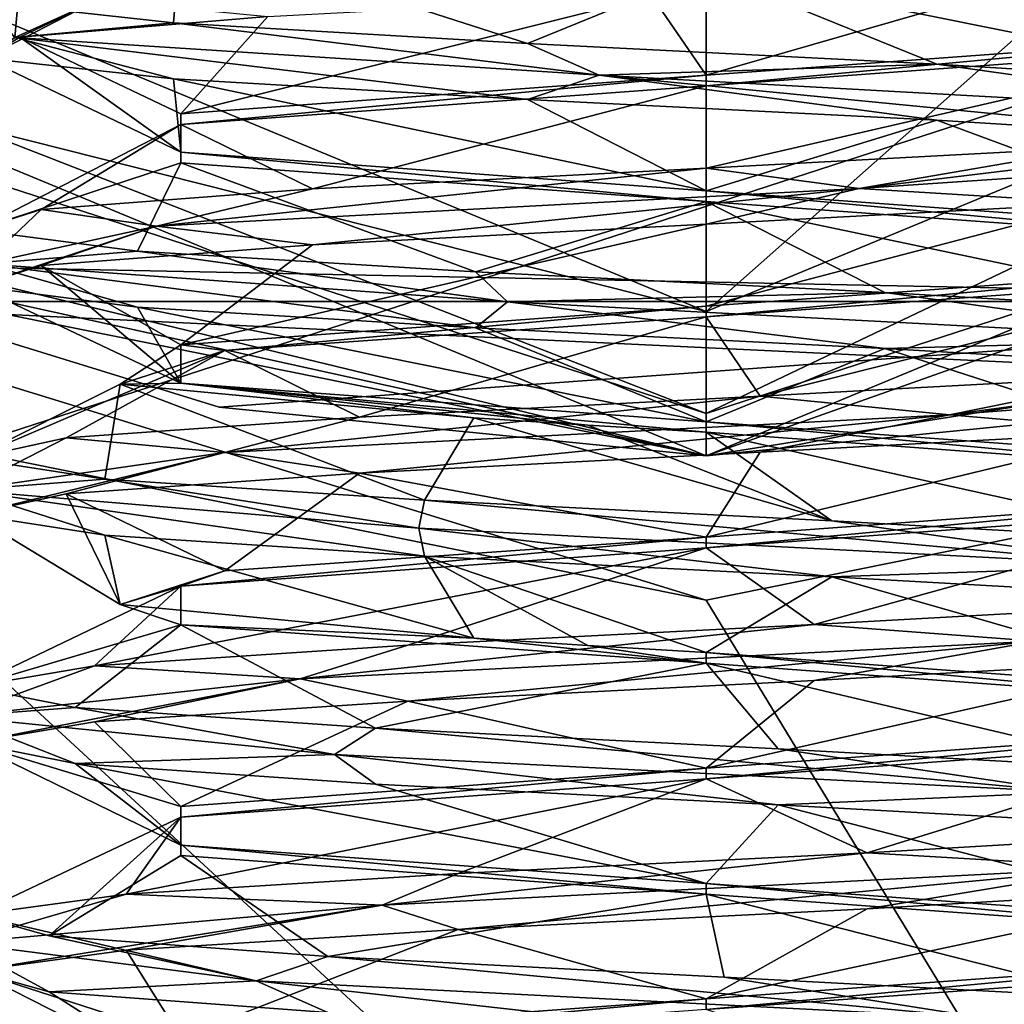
# Model space of a CAD drawing. Header units: millimetres. Extents: x -50 to 50, y -120 to 419.
# Tile 185 of 241: x -2.38 to 1.03, y 289.6 to 293.01. Entities that reach past the tile are written whole.
import ezdxf

# ---------------------------------------------------------------- set-up
doc = ezdxf.new("R2010")
doc.units = ezdxf.units.MM
doc.header["$LTSCALE"] = 81.481481
for name, color, linetype in [('2010', 7, 'CONTINUOUS'), ('2012', 7, 'CONTINUOUS'), ('2013', 7, 'CONTINUOUS'), ('2014', 7, 'CONTINUOUS'), ('2154', 7, 'CONTINUOUS'), ('2178', 7, 'CONTINUOUS'), ('2314', 7, 'CONTINUOUS'), ('2315', 7, 'CONTINUOUS'), ('2325', 7, 'CONTINUOUS'), ('2326', 7, 'CONTINUOUS'), ('2327', 7, 'CONTINUOUS'), ('2328', 7, 'CONTINUOUS'), ('2329', 7, 'CONTINUOUS'), ('2330', 7, 'CONTINUOUS'), ('2400', 7, 'CONTINUOUS'), ('2401', 7, 'CONTINUOUS'), ('2402', 7, 'CONTINUOUS'), ('2403', 7, 'CONTINUOUS'), ('2404', 7, 'CONTINUOUS'), ('2416', 7, 'CONTINUOUS'), ('2417', 7, 'CONTINUOUS'), ('2418', 7, 'CONTINUOUS'), ('2419', 7, 'CONTINUOUS'), ('2420', 7, 'CONTINUOUS')]:
    doc.layers.add(name, color=color, linetype=linetype)

msp = doc.modelspace()

# ---------------------------------------------------------------- linework, layer by layer
at = {"layer": '2010', "linetype": 'CONTINUOUS'}
for points in [[(-19.0125, 286.1879, 71), (23.5, 300, 71), (-23.5, 300, 71), (-19.0125, 286.1879, 71)], [(19.0125, 286.1879, 71), (23.5, 300, 71), (-19.0125, 286.1879, 71), (19.0125, 286.1879, 71)]]:
    msp.add_3dface(points, dxfattribs=at)
at = {"layer": '2012', "linetype": 'CONTINUOUS'}
for points in [[(5.6564, 294.3427, 56.5), (0, 292, 56.5), (4.2426, 295.7574, 56.5), (5.6564, 294.3427, 56.5)], [(4.2426, 295.7574, 56.5), (0, 292, 56.5), (0, 294, 56.5), (4.2426, 295.7574, 56.5)], [(0, 292, 56.5), (-5.6564, 294.3427, 56.5), (0, 294, 56.5), (0, 292, 56.5)]]:
    msp.add_3dface(points, dxfattribs=at)
at = {"layer": '2013', "linetype": 'CONTINUOUS'}
for points in [[(0, 291.5, 57), (-3.8838, 292.4392, 58.5697), (-6.0104, 293.9896, 57), (0, 291.5, 57)], [(-3.5734, 292.2876, 58.5016), (-3.8838, 292.4392, 58.5697), (0, 291.5, 57), (-3.5734, 292.2876, 58.5016)], [(-3.3052, 292.1689, 58.5), (-3.5734, 292.2876, 58.5016), (0, 291.5, 57), (-3.3052, 292.1689, 58.5)], [(-1.6863, 291.6689, 58.5), (-3.3052, 292.1689, 58.5), (0, 291.5, 57), (-1.6863, 291.6689, 58.5)], [(0, 291.5, 58.5), (-1.6863, 291.6689, 58.5), (0, 291.5, 57), (0, 291.5, 58.5)]]:
    msp.add_3dface(points, dxfattribs=at)
at = {"layer": '2014', "linetype": 'CONTINUOUS'}
for points in [[(0, 291.5, 58.5), (0, 291.5, 57), (6.0104, 293.9896, 57), (0, 291.5, 58.5)], [(0, 291.5, 58.5), (6.0104, 293.9896, 57), (1.6863, 291.6689, 58.5), (0, 291.5, 58.5)]]:
    msp.add_3dface(points, dxfattribs=at)
at = {"layer": '2154', "linetype": 'CONTINUOUS'}
for points in [[(0, 291, 59), (3.5, 285.2476, 59), (-3.5, 291.7084, 59), (0, 291, 59)], [(-3.5, 291.7084, 59), (3.5, 285.2476, 59), (-3.5, 285.2476, 59), (-3.5, 291.7084, 59)], [(3.5, 291.7084, 59), (3.5, 285.2476, 59), (0, 291, 59), (3.5, 291.7084, 59)]]:
    msp.add_3dface(points, dxfattribs=at)
at = {"layer": '2178', "linetype": 'CONTINUOUS'}
for points in [[(-3.3052, 292.1689, 58.5), (3.3625, 292.0342, 58.8536), (-3.3625, 292.0342, 58.8536), (-3.3052, 292.1689, 58.5)], [(-3.3052, 292.1689, 58.5), (-1.6863, 291.6689, 58.5), (3.3625, 292.0342, 58.8536), (-3.3052, 292.1689, 58.5)], [(0, 291, 59), (-3.5, 291.7084, 59), (-3.3625, 292.0342, 58.8536), (0, 291, 59)], [(3.5, 291.7084, 59), (0, 291, 59), (-3.3625, 292.0342, 58.8536), (3.5, 291.7084, 59)], [(3.3625, 292.0342, 58.8536), (3.5, 291.7084, 59), (-3.3625, 292.0342, 58.8536), (3.3625, 292.0342, 58.8536)], [(-1.6863, 291.6689, 58.5), (0, 291.5, 58.5), (3.3625, 292.0342, 58.8536), (-1.6863, 291.6689, 58.5)], [(0, 291.5, 58.5), (1.6863, 291.6689, 58.5), (3.3625, 292.0342, 58.8536), (0, 291.5, 58.5)]]:
    msp.add_3dface(points, dxfattribs=at)
at = {"layer": '2314', "linetype": 'CONTINUOUS'}
for points in [[(0, 292, 56.5), (5.6564, 294.3427, 56.5), (0, 291.6464, 56.6464), (0, 292, 56.5)], [(0, 291.6464, 56.6464), (5.6564, 294.3427, 56.5), (4.9101, 293.2418, 56.6464), (0, 291.6464, 56.6464)], [(6.0104, 293.9896, 57), (0, 291.5, 57), (4.9101, 293.2418, 56.6464), (6.0104, 293.9896, 57)], [(0, 291.5, 57), (0, 291.6464, 56.6464), (4.9101, 293.2418, 56.6464), (0, 291.5, 57)]]:
    msp.add_3dface(points, dxfattribs=at)
at = {"layer": '2315', "linetype": 'CONTINUOUS'}
for points in [[(-5.6564, 294.3427, 56.5), (0, 292, 56.5), (-4.9101, 293.2418, 56.6464), (-5.6564, 294.3427, 56.5)], [(0, 291.5, 57), (-6.0104, 293.9896, 57), (0, 291.6464, 56.6464), (0, 291.5, 57)], [(0, 291.6464, 56.6464), (-6.0104, 293.9896, 57), (-4.9101, 293.2418, 56.6464), (0, 291.6464, 56.6464)], [(0, 292, 56.5), (0, 291.6464, 56.6464), (-4.9101, 293.2418, 56.6464), (0, 292, 56.5)]]:
    msp.add_3dface(points, dxfattribs=at)
at = {"layer": '2325', "linetype": 'CONTINUOUS'}
for points in [[(-0.995, 291.25, 61.5979), (1.5395, 291.1193, 61.9048), (-0.9746, 291.347, 61.6471), (-0.995, 291.25, 61.5979)], [(-0.9746, 291.347, 61.6471), (1.5395, 291.1193, 61.9048), (0.4354, 291.2751, 61.4907), (-0.9746, 291.347, 61.6471)], [(0.4354, 291.2751, 61.4907), (1.5395, 291.1193, 61.9048), (1.7103, 291.2032, 62.113), (0.4354, 291.2751, 61.4907)], [(1.5395, 291.1193, 61.9048), (-0.995, 291.25, 61.5979), (0.4354, 291.0811, 61.4907), (1.5395, 291.1193, 61.9048)], [(0.4354, 291.0811, 61.4907), (-0.995, 291.25, 61.5979), (-0.9746, 291.153, 61.6471), (0.4354, 291.0811, 61.4907)], [(1.7103, 291.0093, 62.113), (1.5395, 291.1193, 61.9048), (0.4354, 291.0811, 61.4907), (1.7103, 291.0093, 62.113)], [(1.6635, 290.9876, 65.9285), (1.143, 290.858, 66.3353), (0.3737, 290.9157, 66.5192), (1.6635, 290.9876, 65.9285)], [(1.143, 290.858, 66.3353), (-1.4057, 290.7273, 66.1873), (0.3737, 290.9157, 66.5192), (1.143, 290.858, 66.3353)], [(0.3737, 290.9157, 66.5192), (-1.4057, 290.7273, 66.1873), (-1.0321, 290.8439, 66.3283), (0.3737, 290.9157, 66.5192)], [(-1.4057, 290.7273, 66.1873), (1.143, 290.858, 66.3353), (-1.0321, 290.6499, 66.3283), (-1.4057, 290.7273, 66.1873)], [(-1.0321, 290.6499, 66.3283), (1.143, 290.858, 66.3353), (0.3737, 290.7218, 66.5192), (-1.0321, 290.6499, 66.3283)], [(0.3737, 290.7218, 66.5192), (1.143, 290.858, 66.3353), (1.6635, 290.7936, 65.9285), (0.3737, 290.7218, 66.5192)], [(-1.0321, 290.8439, 66.3283), (-1.4057, 290.7273, 66.1873), (-2.1176, 290.772, 65.4149), (-1.0321, 290.8439, 66.3283)], [(-1.4057, 290.7273, 66.1873), (-2.5991, 290.5966, 63.9304), (-2.1176, 290.772, 65.4149), (-1.4057, 290.7273, 66.1873)], [(-2.1176, 290.772, 65.4149), (-2.5991, 290.5966, 63.9304), (-2.546, 290.7001, 64.0625), (-2.1176, 290.772, 65.4149)], [(-2.5991, 290.5966, 63.9304), (-1.4057, 290.7273, 66.1873), (-2.546, 290.5061, 64.0625), (-2.5991, 290.5966, 63.9304)], [(-2.546, 290.5061, 64.0625), (-1.4057, 290.7273, 66.1873), (-2.1176, 290.578, 65.4149), (-2.546, 290.5061, 64.0625)], [(-2.1176, 290.578, 65.4149), (-1.4057, 290.7273, 66.1873), (-1.0321, 290.6499, 66.3283), (-2.1176, 290.578, 65.4149)], [(-2.546, 290.7001, 64.0625), (-2.5991, 290.5966, 63.9304), (-2.1845, 290.6282, 62.6907), (-2.546, 290.7001, 64.0625)], [(-2.5991, 290.5966, 63.9304), (-1.2866, 290.4659, 61.7406), (-2.1845, 290.6282, 62.6907), (-2.5991, 290.5966, 63.9304)], [(-2.1845, 290.6282, 62.6907), (-1.2866, 290.4659, 61.7406), (-1.1451, 290.5564, 61.7251), (-2.1845, 290.6282, 62.6907)], [(-1.2866, 290.4659, 61.7406), (-2.5991, 290.5966, 63.9304), (-2.1845, 290.4343, 62.6907), (-1.2866, 290.4659, 61.7406)], [(-2.1845, 290.4343, 62.6907), (-2.5991, 290.5966, 63.9304), (-2.546, 290.5061, 64.0625), (-2.1845, 290.4343, 62.6907)], [(-1.2866, 290.4659, 61.7406), (1.2664, 290.3352, 61.7292), (-1.1451, 290.5564, 61.7251), (-1.2866, 290.4659, 61.7406)], [(-1.1451, 290.5564, 61.7251), (1.2664, 290.3352, 61.7292), (0.2496, 290.4845, 61.4655), (-1.1451, 290.5564, 61.7251)], [(0.2496, 290.4845, 61.4655), (1.2664, 290.3352, 61.7292), (1.5669, 290.4126, 61.9922), (0.2496, 290.4845, 61.4655)], [(-1.1451, 290.3624, 61.7251), (-1.2866, 290.4659, 61.7406), (-2.1845, 290.4343, 62.6907), (-1.1451, 290.3624, 61.7251)], [(1.2664, 290.3352, 61.7292), (-1.2866, 290.4659, 61.7406), (0.2496, 290.2905, 61.4655), (1.2664, 290.3352, 61.7292)], [(0.2496, 290.2905, 61.4655), (-1.2866, 290.4659, 61.7406), (-1.1451, 290.3624, 61.7251), (0.2496, 290.2905, 61.4655)], [(1.5669, 290.2186, 61.9922), (1.2664, 290.3352, 61.7292), (0.2496, 290.2905, 61.4655), (1.5669, 290.2186, 61.9922)], [(1.8009, 290.197, 65.8009), (1.4251, 290.0739, 66.1746), (0.558, 290.1251, 66.4849), (1.8009, 290.197, 65.8009)], [(1.4251, 290.0739, 66.1746), (-1.1221, 289.9432, 66.3454), (0.558, 290.1251, 66.4849), (1.4251, 290.0739, 66.1746)], [(0.558, 290.1251, 66.4849), (-1.1221, 289.9432, 66.3454), (-0.858, 290.0532, 66.3979), (0.558, 290.1251, 66.4849)], [(-1.1221, 289.9432, 66.3454), (1.4251, 290.0739, 66.1746), (-0.858, 289.8593, 66.3979), (-1.1221, 289.9432, 66.3454)], [(-0.858, 289.8593, 66.3979), (1.4251, 290.0739, 66.1746), (0.558, 289.9311, 66.4849), (-0.858, 289.8593, 66.3979)], [(0.558, 289.9311, 66.4849), (1.4251, 290.0739, 66.1746), (1.8009, 290.003, 65.8009), (0.558, 289.9311, 66.4849)], [(-0.858, 290.0532, 66.3979), (-1.1221, 289.9432, 66.3454), (-2.0078, 289.9814, 65.5669), (-0.858, 290.0532, 66.3979)], [(-1.1221, 289.9432, 66.3454), (-2.5875, 289.8125, 64.2548), (-2.0078, 289.9814, 65.5669), (-1.1221, 289.9432, 66.3454)], [(-2.0078, 289.9814, 65.5669), (-2.5875, 289.8125, 64.2548), (-2.5345, 289.9095, 64.2496), (-2.0078, 289.9814, 65.5669)], [(-2.5875, 289.8125, 64.2548), (-1.1221, 289.9432, 66.3454), (-2.5345, 289.7155, 64.2496), (-2.5875, 289.8125, 64.2548)], [(-2.5345, 289.7155, 64.2496), (-1.1221, 289.9432, 66.3454), (-2.0078, 289.7874, 65.5669), (-2.5345, 289.7155, 64.2496)], [(-2.0078, 289.7874, 65.5669), (-1.1221, 289.9432, 66.3454), (-0.858, 289.8593, 66.3979), (-2.0078, 289.7874, 65.5669)], [(-2.5875, 289.8125, 64.2548), (-1.5581, 289.6818, 61.9186), (-2.5345, 289.9095, 64.2496), (-2.5875, 289.8125, 64.2548)], [(-2.5345, 289.9095, 64.2496), (-1.5581, 289.6818, 61.9186), (-2.2749, 289.8376, 62.8549), (-2.5345, 289.9095, 64.2496)], [(-2.2749, 289.8376, 62.8549), (-1.5581, 289.6818, 61.9186), (-1.3093, 289.7657, 61.8155), (-2.2749, 289.8376, 62.8549)], [(-1.5581, 289.6818, 61.9186), (-2.5875, 289.8125, 64.2548), (-2.2749, 289.6436, 62.8549), (-1.5581, 289.6818, 61.9186)], [(-2.2749, 289.6436, 62.8549), (-2.5875, 289.8125, 64.2548), (-2.5345, 289.7155, 64.2496), (-2.2749, 289.6436, 62.8549)], [(-1.5581, 289.6818, 61.9186), (0.9735, 289.5511, 61.5891), (-1.3093, 289.7657, 61.8155), (-1.5581, 289.6818, 61.9186)], [(-1.3093, 289.7657, 61.8155), (0.9735, 289.5511, 61.5891), (0.0625, 289.6939, 61.454), (-1.3093, 289.7657, 61.8155)], [(0.0625, 289.6939, 61.454), (0.9735, 289.5511, 61.5891), (1.4149, 289.622, 61.8824), (0.0625, 289.6939, 61.454)], [(-1.3093, 289.5718, 61.8155), (-1.5581, 289.6818, 61.9186), (-2.2749, 289.6436, 62.8549), (-1.3093, 289.5718, 61.8155)], [(0.9735, 289.5511, 61.5891), (-1.5581, 289.6818, 61.9186), (0.0625, 289.4999, 61.454), (0.9735, 289.5511, 61.5891)], [(0.0625, 289.4999, 61.454), (-1.5581, 289.6818, 61.9186), (-1.3093, 289.5718, 61.8155), (0.0625, 289.4999, 61.454)], [(0.9735, 289.5511, 61.5891), (2.5665, 289.4205, 63.5841), (1.4149, 289.622, 61.8824), (0.9735, 289.5511, 61.5891)]]:
    msp.add_3dface(points, dxfattribs=at)
at = {"layer": '2326', "linetype": 'CONTINUOUS'}
for points in [[(0.4354, 291.0811, 61.4907), (-0.9746, 291.153, 61.6471), (0, 290.8184, 61.9), (0.4354, 291.0811, 61.4907)], [(0, 290.8184, 61.9), (-0.9746, 291.153, 61.6471), (-0.4097, 290.8434, 61.9404), (0, 290.8184, 61.9)], [(-0.4097, 290.8434, 61.9404), (-0.9746, 291.153, 61.6471), (-0.8036, 290.8684, 62.0599), (-0.4097, 290.8434, 61.9404)], [(1.8186, 290.685, 62.95), (0.4354, 291.0811, 61.4907), (0, 290.8184, 61.9), (1.8186, 290.685, 62.95)], [(1.7103, 291.0093, 62.113), (0.4354, 291.0811, 61.4907), (1.8186, 290.685, 62.95), (1.7103, 291.0093, 62.113)], [(0.3737, 290.7218, 66.5192), (1.6635, 290.7936, 65.9285), (0, 290.4184, 66.1), (0.3737, 290.7218, 66.5192)], [(0, 290.4184, 66.1), (1.6635, 290.7936, 65.9285), (1.8186, 290.5517, 65.0501), (0, 290.4184, 66.1)], [(-1.0321, 290.6499, 66.3283), (0.3737, 290.7218, 66.5192), (0, 290.4184, 66.1), (-1.0321, 290.6499, 66.3283)], [(-2.1176, 290.578, 65.4149), (-1.0321, 290.6499, 66.3283), (-1.8186, 290.285, 65.0501), (-2.1176, 290.578, 65.4149)], [(-1.8186, 290.285, 65.0501), (-1.0321, 290.6499, 66.3283), (0, 290.4184, 66.1), (-1.8186, 290.285, 65.0501)], [(-2.546, 290.5061, 64.0625), (-2.1176, 290.578, 65.4149), (-1.8186, 290.285, 65.0501), (-2.546, 290.5061, 64.0625)], [(-2.1845, 290.4343, 62.6907), (-2.546, 290.5061, 64.0625), (-1.8186, 290.1517, 62.95), (-2.1845, 290.4343, 62.6907)], [(-1.8186, 290.1517, 62.95), (-2.546, 290.5061, 64.0625), (-1.8186, 290.285, 65.0501), (-1.8186, 290.1517, 62.95)], [(-1.1451, 290.3624, 61.7251), (-2.1845, 290.4343, 62.6907), (0, 290.0184, 61.9), (-1.1451, 290.3624, 61.7251)], [(0, 290.0184, 61.9), (-2.1845, 290.4343, 62.6907), (-1.8186, 290.1517, 62.95), (0, 290.0184, 61.9)], [(0.2496, 290.2905, 61.4655), (-1.1451, 290.3624, 61.7251), (0, 290.0184, 61.9), (0.2496, 290.2905, 61.4655)], [(1.8186, 289.885, 62.9499), (0.2496, 290.2905, 61.4655), (0, 290.0184, 61.9), (1.8186, 289.885, 62.9499)], [(1.5669, 290.2186, 61.9922), (0.2496, 290.2905, 61.4655), (1.8186, 289.885, 62.9499), (1.5669, 290.2186, 61.9922)], [(0.558, 289.9311, 66.4849), (1.8009, 290.003, 65.8009), (0, 289.6184, 66.1), (0.558, 289.9311, 66.4849)], [(0, 289.6184, 66.1), (1.8009, 290.003, 65.8009), (1.8186, 289.7517, 65.0501), (0, 289.6184, 66.1)], [(-0.858, 289.8593, 66.3979), (0.558, 289.9311, 66.4849), (0, 289.6184, 66.1), (-0.858, 289.8593, 66.3979)], [(-2.0078, 289.7874, 65.5669), (-0.858, 289.8593, 66.3979), (-1.8186, 289.485, 65.0501), (-2.0078, 289.7874, 65.5669)], [(-1.8186, 289.485, 65.0501), (-0.858, 289.8593, 66.3979), (0, 289.6184, 66.1), (-1.8186, 289.485, 65.0501)], [(-2.5345, 289.7155, 64.2496), (-2.0078, 289.7874, 65.5669), (-1.8186, 289.485, 65.0501), (-2.5345, 289.7155, 64.2496)], [(-2.2749, 289.6436, 62.8549), (-2.5345, 289.7155, 64.2496), (-1.8186, 289.3517, 62.9499), (-2.2749, 289.6436, 62.8549)], [(-1.8186, 289.3517, 62.9499), (-2.5345, 289.7155, 64.2496), (-1.8186, 289.485, 65.0501), (-1.8186, 289.3517, 62.9499)], [(-1.3093, 289.5718, 61.8155), (-2.2749, 289.6436, 62.8549), (-1.8186, 289.3517, 62.9499), (-1.3093, 289.5718, 61.8155)]]:
    msp.add_3dface(points, dxfattribs=at)
at = {"layer": '2327', "linetype": 'CONTINUOUS'}
for points in [[(-0.9746, 291.347, 61.6471), (0.4354, 291.2751, 61.4907), (-0.8036, 291.6316, 62.0599), (-0.9746, 291.347, 61.6471)], [(-0.8036, 291.6316, 62.0599), (0.4354, 291.2751, 61.4907), (-0.4097, 291.6066, 61.9404), (-0.8036, 291.6316, 62.0599)], [(-0.4097, 291.6066, 61.9404), (0.4354, 291.2751, 61.4907), (0, 291.5816, 61.9), (-0.4097, 291.6066, 61.9404)], [(0.4354, 291.2751, 61.4907), (1.7103, 291.2032, 62.113), (0, 291.5816, 61.9), (0.4354, 291.2751, 61.4907)], [(0, 291.5816, 61.9), (1.7103, 291.2032, 62.113), (1.8186, 291.4483, 62.95), (0, 291.5816, 61.9)], [(1.8186, 291.315, 65.0501), (0.3737, 290.9157, 66.5192), (0, 291.1816, 66.1), (1.8186, 291.315, 65.0501)], [(1.6635, 290.9876, 65.9285), (0.3737, 290.9157, 66.5192), (1.8186, 291.315, 65.0501), (1.6635, 290.9876, 65.9285)], [(-1.0321, 290.8439, 66.3283), (-2.1176, 290.772, 65.4149), (0, 291.1816, 66.1), (-1.0321, 290.8439, 66.3283)], [(0, 291.1816, 66.1), (-2.1176, 290.772, 65.4149), (-1.8186, 291.0483, 65.0501), (0, 291.1816, 66.1)], [(0.3737, 290.9157, 66.5192), (-1.0321, 290.8439, 66.3283), (0, 291.1816, 66.1), (0.3737, 290.9157, 66.5192)], [(-2.1176, 290.772, 65.4149), (-2.546, 290.7001, 64.0625), (-1.8186, 291.0483, 65.0501), (-2.1176, 290.772, 65.4149)], [(-1.8186, 291.0483, 65.0501), (-2.546, 290.7001, 64.0625), (-1.8186, 290.915, 62.95), (-1.8186, 291.0483, 65.0501)], [(-2.546, 290.7001, 64.0625), (-2.1845, 290.6282, 62.6907), (-1.8186, 290.915, 62.95), (-2.546, 290.7001, 64.0625)], [(-2.1845, 290.6282, 62.6907), (-1.1451, 290.5564, 61.7251), (-1.8186, 290.915, 62.95), (-2.1845, 290.6282, 62.6907)], [(-1.8186, 290.915, 62.95), (-1.1451, 290.5564, 61.7251), (0, 290.7816, 61.9), (-1.8186, 290.915, 62.95)], [(-1.1451, 290.5564, 61.7251), (0.2496, 290.4845, 61.4655), (0, 290.7816, 61.9), (-1.1451, 290.5564, 61.7251)], [(0.2496, 290.4845, 61.4655), (1.5669, 290.4126, 61.9922), (0, 290.7816, 61.9), (0.2496, 290.4845, 61.4655)], [(0, 290.7816, 61.9), (1.5669, 290.4126, 61.9922), (1.8186, 290.6483, 62.9499), (0, 290.7816, 61.9)], [(1.8186, 290.515, 65.0501), (0.558, 290.1251, 66.4849), (0, 290.3816, 66.1), (1.8186, 290.515, 65.0501)], [(1.8009, 290.197, 65.8009), (0.558, 290.1251, 66.4849), (1.8186, 290.515, 65.0501), (1.8009, 290.197, 65.8009)], [(-0.858, 290.0532, 66.3979), (-2.0078, 289.9814, 65.5669), (0, 290.3816, 66.1), (-0.858, 290.0532, 66.3979)], [(0, 290.3816, 66.1), (-2.0078, 289.9814, 65.5669), (-1.8186, 290.2483, 65.0501), (0, 290.3816, 66.1)], [(0.558, 290.1251, 66.4849), (-0.858, 290.0532, 66.3979), (0, 290.3816, 66.1), (0.558, 290.1251, 66.4849)], [(-2.0078, 289.9814, 65.5669), (-2.5345, 289.9095, 64.2496), (-1.8186, 290.2483, 65.0501), (-2.0078, 289.9814, 65.5669)], [(-2.5345, 289.9095, 64.2496), (-2.2749, 289.8376, 62.8549), (-1.8186, 290.2483, 65.0501), (-2.5345, 289.9095, 64.2496)], [(-1.8186, 290.2483, 65.0501), (-2.2749, 289.8376, 62.8549), (-1.8186, 290.115, 62.9499), (-1.8186, 290.2483, 65.0501)], [(-2.2749, 289.8376, 62.8549), (-1.3093, 289.7657, 61.8155), (-1.8186, 290.115, 62.9499), (-2.2749, 289.8376, 62.8549)], [(-1.8186, 290.115, 62.9499), (-1.3093, 289.7657, 61.8155), (0, 289.9816, 61.9), (-1.8186, 290.115, 62.9499)], [(-1.3093, 289.7657, 61.8155), (0.0625, 289.6939, 61.454), (0, 289.9816, 61.9), (-1.3093, 289.7657, 61.8155)], [(0.0625, 289.6939, 61.454), (1.4149, 289.622, 61.8824), (0, 289.9816, 61.9), (0.0625, 289.6939, 61.454)], [(0, 289.9816, 61.9), (1.4149, 289.622, 61.8824), (1.8186, 289.8483, 62.9499), (0, 289.9816, 61.9)], [(1.8186, 289.715, 65.0501), (0.7393, 289.3345, 66.4371), (0, 289.5816, 66.1), (1.8186, 289.715, 65.0501)], [(1.9285, 289.4064, 65.6635), (0.7393, 289.3345, 66.4371), (1.8186, 289.715, 65.0501), (1.9285, 289.4064, 65.6635)]]:
    msp.add_3dface(points, dxfattribs=at)
at = {"layer": '2328', "linetype": 'CONTINUOUS'}
for points in [[(-2.3761, 293.1439, 64.9166), (-2.3931, 292.9489, 62.9836), (-2.4979, 293.072, 63.5031), (-2.3761, 293.1439, 64.9166)], [(-2.1089, 293.0795, 65.5207), (-2.3931, 292.9489, 62.9836), (-2.3761, 293.1439, 64.9166), (-2.1089, 293.0795, 65.5207)], [(-2.3931, 292.9489, 62.9836), (-2.1089, 293.0795, 65.5207), (-2.4979, 292.878, 63.5031), (-2.3931, 292.9489, 62.9836)], [(-2.4979, 292.878, 63.5031), (-2.1089, 293.0795, 65.5207), (-2.3761, 292.9499, 64.9166), (-2.4979, 292.878, 63.5031)], [(-2.4979, 293.072, 63.5031), (-2.3931, 292.9489, 62.9836), (-1.8445, 293.0001, 62.2439), (-2.4979, 293.072, 63.5031)], [(-2.3761, 292.9499, 64.9166), (-2.1089, 293.0795, 65.5207), (-1.5171, 293.0218, 66.0456), (-2.3761, 292.9499, 64.9166)], [(-2.3931, 292.9489, 62.9836), (-0.37, 292.8182, 61.4265), (-1.8445, 293.0001, 62.2439), (-2.3931, 292.9489, 62.9836)], [(-1.8445, 293.0001, 62.2439), (-0.37, 292.8182, 61.4265), (-0.6188, 292.9282, 61.5295), (-1.8445, 293.0001, 62.2439)], [(-1.8445, 292.8061, 62.2439), (-2.3931, 292.9489, 62.9836), (-2.4979, 292.878, 63.5031), (-1.8445, 292.8061, 62.2439)], [(-0.37, 292.8182, 61.4265), (-2.3931, 292.9489, 62.9836), (-0.6188, 292.7343, 61.5295), (-0.37, 292.8182, 61.4265)], [(-0.6188, 292.7343, 61.5295), (-2.3931, 292.9489, 62.9836), (-1.8445, 292.8061, 62.2439), (-0.6188, 292.7343, 61.5295)], [(-0.6188, 292.9282, 61.5295), (-0.37, 292.8182, 61.4265), (0.7989, 292.8564, 61.5818), (-0.6188, 292.9282, 61.5295)], [(-0.37, 292.8182, 61.4265), (2.0098, 292.6875, 62.3506), (0.7989, 292.8564, 61.5818), (-0.37, 292.8182, 61.4265)], [(0.7989, 292.8564, 61.5818), (2.0098, 292.6875, 62.3506), (1.9687, 292.7845, 62.3843), (0.7989, 292.8564, 61.5818)], [(0.7989, 292.6624, 61.5818), (-0.37, 292.8182, 61.4265), (-0.6188, 292.7343, 61.5295), (0.7989, 292.6624, 61.5818)], [(2.0098, 292.6875, 62.3506), (-0.37, 292.8182, 61.4265), (1.9687, 292.5905, 62.3843), (2.0098, 292.6875, 62.3506)], [(1.9687, 292.5905, 62.3843), (-0.37, 292.8182, 61.4265), (0.7989, 292.6624, 61.5818), (1.9687, 292.5905, 62.3843)], [(2.4519, 292.5568, 64.865), (0.53, 292.4261, 66.5454), (2.3023, 292.6407, 65.0889), (2.4519, 292.5568, 64.865)], [(2.3023, 292.6407, 65.0889), (0.53, 292.4261, 66.5454), (1.3625, 292.5689, 66.1517), (2.3023, 292.6407, 65.0889)], [(1.3625, 292.5689, 66.1517), (0.53, 292.4261, 66.5454), (0, 292.497, 66.5468), (1.3625, 292.5689, 66.1517)], [(0.53, 292.4261, 66.5454), (2.4519, 292.5568, 64.865), (1.3625, 292.3749, 66.1517), (0.53, 292.4261, 66.5454)], [(0.53, 292.4261, 66.5454), (-1.9029, 292.2955, 65.7717), (0, 292.497, 66.5468), (0.53, 292.4261, 66.5454)], [(0, 292.497, 66.5468), (-1.9029, 292.2955, 65.7717), (-1.3625, 292.4251, 66.1517), (0, 292.497, 66.5468)], [(-1.3625, 292.4251, 66.1517), (-1.9029, 292.2955, 65.7717), (-2.3023, 292.3532, 65.0889), (-1.3625, 292.4251, 66.1517)], [(-1.9029, 292.2955, 65.7717), (0.53, 292.4261, 66.5454), (-1.3625, 292.2311, 66.1517), (-1.9029, 292.2955, 65.7717)], [(-1.3625, 292.2311, 66.1517), (0.53, 292.4261, 66.5454), (0, 292.303, 66.5468), (-1.3625, 292.2311, 66.1517)], [(0, 292.303, 66.5468), (0.53, 292.4261, 66.5454), (1.3625, 292.3749, 66.1517), (0, 292.303, 66.5468)], [(-2.3023, 292.3532, 65.0889), (-2.5011, 292.1648, 63.2898), (-2.5276, 292.2814, 63.6882), (-2.3023, 292.3532, 65.0889)], [(-1.9029, 292.2955, 65.7717), (-2.5011, 292.1648, 63.2898), (-2.3023, 292.3532, 65.0889), (-1.9029, 292.2955, 65.7717)], [(-2.5011, 292.1648, 63.2898), (-1.9029, 292.2955, 65.7717), (-2.5276, 292.0874, 63.6882), (-2.5011, 292.1648, 63.2898)], [(-2.5276, 292.0874, 63.6882), (-1.9029, 292.2955, 65.7717), (-2.3023, 292.1593, 65.0889), (-2.5276, 292.0874, 63.6882)], [(-2.3023, 292.1593, 65.0889), (-1.9029, 292.2955, 65.7717), (-1.3625, 292.2311, 66.1517), (-2.3023, 292.1593, 65.0889)], [(-2.5276, 292.2814, 63.6882), (-2.5011, 292.1648, 63.2898), (-1.9687, 292.2095, 62.3843), (-2.5276, 292.2814, 63.6882)], [(-2.5011, 292.1648, 63.2898), (-0.6879, 292.0341, 61.4926), (-1.9687, 292.2095, 62.3843), (-2.5011, 292.1648, 63.2898)], [(-1.9687, 292.2095, 62.3843), (-0.6879, 292.0341, 61.4926), (-0.7989, 292.1376, 61.5818), (-1.9687, 292.2095, 62.3843)], [(-1.9687, 292.0155, 62.3843), (-2.5011, 292.1648, 63.2898), (-2.5276, 292.0874, 63.6882), (-1.9687, 292.0155, 62.3843)], [(-0.6879, 292.0341, 61.4926), (-2.5011, 292.1648, 63.2898), (-0.7989, 291.9436, 61.5818), (-0.6879, 292.0341, 61.4926)], [(-0.7989, 291.9436, 61.5818), (-2.5011, 292.1648, 63.2898), (-1.9687, 292.0155, 62.3843), (-0.7989, 291.9436, 61.5818)], [(-0.7989, 292.1376, 61.5818), (-0.6879, 292.0341, 61.4926), (0.6188, 292.0657, 61.5295), (-0.7989, 292.1376, 61.5818)], [(-0.6879, 292.0341, 61.4926), (1.7886, 291.9034, 62.113), (0.6188, 292.0657, 61.5295), (-0.6879, 292.0341, 61.4926)], [(0.6188, 292.0657, 61.5295), (1.7886, 291.9034, 62.113), (1.8445, 291.9939, 62.2439), (0.6188, 292.0657, 61.5295)], [(0.6188, 291.8718, 61.5295), (-0.6879, 292.0341, 61.4926), (-0.7989, 291.9436, 61.5818), (0.6188, 291.8718, 61.5295)], [(1.7886, 291.9034, 62.113), (-0.6879, 292.0341, 61.4926), (0.6188, 291.8718, 61.5295), (1.7886, 291.9034, 62.113)], [(1.8445, 291.7999, 62.2439), (1.7886, 291.9034, 62.113), (0.6188, 291.8718, 61.5295), (1.8445, 291.7999, 62.2439)], [(2.5406, 291.7727, 64.5527), (0.8431, 291.642, 66.4595), (2.3761, 291.8501, 64.9166), (2.5406, 291.7727, 64.5527)], [(2.3761, 291.8501, 64.9166), (0.8431, 291.642, 66.4595), (1.5171, 291.7782, 66.0456), (2.3761, 291.8501, 64.9166)], [(1.5171, 291.7782, 66.0456), (0.8431, 291.642, 66.4595), (0.1874, 291.7064, 66.5399), (1.5171, 291.7782, 66.0456)], [(0.8431, 291.642, 66.4595), (2.5406, 291.7727, 64.5527), (1.5171, 291.5843, 66.0456), (0.8431, 291.642, 66.4595)], [(0.8431, 291.642, 66.4595), (-1.6673, 291.5114, 65.995), (0.1874, 291.7064, 66.5399), (0.8431, 291.642, 66.4595)], [(0.1874, 291.7064, 66.5399), (-1.6673, 291.5114, 65.995), (-1.2005, 291.6345, 66.2461), (0.1874, 291.7064, 66.5399)], [(-1.6673, 291.5114, 65.995), (0.8431, 291.642, 66.4595), (-1.2005, 291.4405, 66.2461), (-1.6673, 291.5114, 65.995)], [(-1.2005, 291.4405, 66.2461), (0.8431, 291.642, 66.4595), (0.1874, 291.5124, 66.5399), (-1.2005, 291.4405, 66.2461)], [(0.1874, 291.5124, 66.5399), (0.8431, 291.642, 66.4595), (1.5171, 291.5843, 66.0456), (0.1874, 291.5124, 66.5399)], [(-1.2005, 291.6345, 66.2461), (-1.6673, 291.5114, 65.995), (-2.2159, 291.5626, 65.2553), (-1.2005, 291.6345, 66.2461)], [(-1.6673, 291.5114, 65.995), (-2.5701, 291.3807, 63.607), (-2.2159, 291.5626, 65.2553), (-1.6673, 291.5114, 65.995)], [(-2.2159, 291.5626, 65.2553), (-2.5701, 291.3807, 63.607), (-2.5437, 291.4907, 63.875), (-2.2159, 291.5626, 65.2553)], [(-2.5701, 291.3807, 63.607), (-1.6673, 291.5114, 65.995), (-2.5437, 291.2968, 63.875), (-2.5701, 291.3807, 63.607)], [(-2.5437, 291.2968, 63.875), (-1.6673, 291.5114, 65.995), (-2.2159, 291.3686, 65.2553), (-2.5437, 291.2968, 63.875)], [(-2.2159, 291.3686, 65.2553), (-1.6673, 291.5114, 65.995), (-1.2005, 291.4405, 66.2461), (-2.2159, 291.3686, 65.2553)], [(-2.5437, 291.4907, 63.875), (-2.5701, 291.3807, 63.607), (-2.0822, 291.4189, 62.5335), (-2.5437, 291.4907, 63.875)], [(-2.5701, 291.3807, 63.607), (-0.995, 291.25, 61.5979), (-2.0822, 291.4189, 62.5335), (-2.5701, 291.3807, 63.607)], [(-0.995, 291.25, 61.5979), (-0.9746, 291.347, 61.6471), (-2.0822, 291.4189, 62.5335), (-0.995, 291.25, 61.5979)], [(-0.9746, 291.153, 61.6471), (-0.995, 291.25, 61.5979), (-2.5701, 291.3807, 63.607), (-0.9746, 291.153, 61.6471)], [(-0.9746, 291.153, 61.6471), (-2.5701, 291.3807, 63.607), (-2.0822, 291.2249, 62.5335), (-0.9746, 291.153, 61.6471)], [(-2.0822, 291.2249, 62.5335), (-2.5701, 291.3807, 63.607), (-2.5437, 291.2968, 63.875), (-2.0822, 291.2249, 62.5335)]]:
    msp.add_3dface(points, dxfattribs=at)
at = {"layer": '2329', "linetype": 'CONTINUOUS'}
for points in [[(-0.1874, 293.0936, 66.5399), (1.2005, 293.1655, 66.2461), (0, 292.8184, 66.1), (-0.1874, 293.0936, 66.5399)], [(0, 292.8184, 66.1), (1.2005, 293.1655, 66.2461), (1.8186, 292.9517, 65.0501), (0, 292.8184, 66.1)], [(-1.5171, 293.0218, 66.0456), (-0.1874, 293.0936, 66.5399), (-1.8186, 292.685, 65.0501), (-1.5171, 293.0218, 66.0456)], [(-1.8186, 292.685, 65.0501), (-0.1874, 293.0936, 66.5399), (0, 292.8184, 66.1), (-1.8186, 292.685, 65.0501)], [(-2.3761, 292.9499, 64.9166), (-1.5171, 293.0218, 66.0456), (-1.8186, 292.685, 65.0501), (-2.3761, 292.9499, 64.9166)], [(-2.4979, 292.878, 63.5031), (-2.3761, 292.9499, 64.9166), (-1.8186, 292.5517, 62.9499), (-2.4979, 292.878, 63.5031)], [(-1.8186, 292.5517, 62.9499), (-2.3761, 292.9499, 64.9166), (-1.8186, 292.685, 65.0501), (-1.8186, 292.5517, 62.9499)], [(-1.8445, 292.8061, 62.2439), (-2.4979, 292.878, 63.5031), (-1.8186, 292.5517, 62.9499), (-1.8445, 292.8061, 62.2439)], [(-0.6188, 292.7343, 61.5295), (-1.8445, 292.8061, 62.2439), (0, 292.4184, 61.9), (-0.6188, 292.7343, 61.5295)], [(0, 292.4184, 61.9), (-1.8445, 292.8061, 62.2439), (-1.8186, 292.5517, 62.9499), (0, 292.4184, 61.9)], [(0.7989, 292.6624, 61.5818), (-0.6188, 292.7343, 61.5295), (0, 292.4184, 61.9), (0.7989, 292.6624, 61.5818)], [(1.8186, 292.285, 62.9499), (0.7989, 292.6624, 61.5818), (0, 292.4184, 61.9), (1.8186, 292.285, 62.9499)], [(1.9687, 292.5905, 62.3843), (0.7989, 292.6624, 61.5818), (1.8186, 292.285, 62.9499), (1.9687, 292.5905, 62.3843)], [(0, 292.303, 66.5468), (1.3625, 292.3749, 66.1517), (0, 292.0184, 66.1), (0, 292.303, 66.5468)], [(0, 292.0184, 66.1), (1.3625, 292.3749, 66.1517), (1.8186, 292.1517, 65.0501), (0, 292.0184, 66.1)], [(-1.3625, 292.2311, 66.1517), (0, 292.303, 66.5468), (-1.8186, 291.885, 65.05), (-1.3625, 292.2311, 66.1517)], [(-1.8186, 291.885, 65.05), (0, 292.303, 66.5468), (0, 292.0184, 66.1), (-1.8186, 291.885, 65.05)], [(-2.3023, 292.1593, 65.0889), (-1.3625, 292.2311, 66.1517), (-1.8186, 291.885, 65.05), (-2.3023, 292.1593, 65.0889)], [(-2.5276, 292.0874, 63.6882), (-2.3023, 292.1593, 65.0889), (-1.8186, 291.7517, 62.9499), (-2.5276, 292.0874, 63.6882)], [(-1.8186, 291.7517, 62.9499), (-2.3023, 292.1593, 65.0889), (-1.8186, 291.885, 65.05), (-1.8186, 291.7517, 62.9499)], [(-1.9687, 292.0155, 62.3843), (-2.5276, 292.0874, 63.6882), (-1.8186, 291.7517, 62.9499), (-1.9687, 292.0155, 62.3843)], [(-0.7989, 291.9436, 61.5818), (-1.9687, 292.0155, 62.3843), (0, 291.6184, 61.9), (-0.7989, 291.9436, 61.5818)], [(0, 291.6184, 61.9), (-1.9687, 292.0155, 62.3843), (-1.8186, 291.7517, 62.9499), (0, 291.6184, 61.9)], [(0.6188, 291.8718, 61.5295), (-0.7989, 291.9436, 61.5818), (0, 291.6184, 61.9), (0.6188, 291.8718, 61.5295)], [(1.8186, 291.485, 62.9499), (0.6188, 291.8718, 61.5295), (0, 291.6184, 61.9), (1.8186, 291.485, 62.9499)], [(1.8445, 291.7999, 62.2439), (0.6188, 291.8718, 61.5295), (1.8186, 291.485, 62.9499), (1.8445, 291.7999, 62.2439)], [(0.1874, 291.5124, 66.5399), (1.5171, 291.5843, 66.0456), (0, 291.2184, 66.1), (0.1874, 291.5124, 66.5399)], [(0, 291.2184, 66.1), (1.5171, 291.5843, 66.0456), (1.8186, 291.3517, 65.05), (0, 291.2184, 66.1)], [(-1.2005, 291.4405, 66.2461), (0.1874, 291.5124, 66.5399), (0, 291.2184, 66.1), (-1.2005, 291.4405, 66.2461)], [(-2.2159, 291.3686, 65.2553), (-1.2005, 291.4405, 66.2461), (-1.6663, 291.1017, 65.2781), (-2.2159, 291.3686, 65.2553)], [(-1.2005, 291.4405, 66.2461), (0, 291.2184, 66.1), (-1.6663, 291.1017, 65.2781), (-1.2005, 291.4405, 66.2461)], [(-2.5437, 291.2968, 63.875), (-2.2159, 291.3686, 65.2553), (-2.0286, 290.9851, 63.4569), (-2.5437, 291.2968, 63.875)], [(-2.0286, 290.9851, 63.4569), (-2.2159, 291.3686, 65.2553), (-1.6663, 291.1017, 65.2781), (-2.0286, 290.9851, 63.4569)], [(-2.0822, 291.2249, 62.5335), (-2.5437, 291.2968, 63.875), (-2.0286, 290.9851, 63.4569), (-2.0822, 291.2249, 62.5335)], [(-0.8036, 290.8684, 62.0599), (-0.9746, 291.153, 61.6471), (-2.0822, 291.2249, 62.5335), (-0.8036, 290.8684, 62.0599)], [(-0.8036, 290.8684, 62.0599), (-2.0822, 291.2249, 62.5335), (-2.0286, 290.9851, 63.4569), (-0.8036, 290.8684, 62.0599)]]:
    msp.add_3dface(points, dxfattribs=at)
at = {"layer": '2330', "linetype": 'CONTINUOUS'}
for points in [[(-2.4979, 293.072, 63.5031), (-1.8445, 293.0001, 62.2439), (-1.8186, 293.315, 62.9499), (-2.4979, 293.072, 63.5031)], [(-1.8445, 293.0001, 62.2439), (-0.6188, 292.9282, 61.5295), (-1.8186, 293.315, 62.9499), (-1.8445, 293.0001, 62.2439)], [(-1.8186, 293.315, 62.9499), (-0.6188, 292.9282, 61.5295), (0, 293.1816, 61.9), (-1.8186, 293.315, 62.9499)], [(-0.6188, 292.9282, 61.5295), (0.7989, 292.8564, 61.5818), (0, 293.1816, 61.9), (-0.6188, 292.9282, 61.5295)], [(0.7989, 292.8564, 61.5818), (1.9687, 292.7845, 62.3843), (0, 293.1816, 61.9), (0.7989, 292.8564, 61.5818)], [(0, 293.1816, 61.9), (1.9687, 292.7845, 62.3843), (1.8186, 293.0483, 62.9499), (0, 293.1816, 61.9)], [(1.3625, 292.5689, 66.1517), (0, 292.497, 66.5468), (1.8186, 292.915, 65.0501), (1.3625, 292.5689, 66.1517)], [(1.8186, 292.915, 65.0501), (0, 292.497, 66.5468), (0, 292.7816, 66.1), (1.8186, 292.915, 65.0501)], [(0, 292.7816, 66.1), (-1.3625, 292.4251, 66.1517), (-1.8186, 292.6483, 65.05), (0, 292.7816, 66.1)], [(0, 292.497, 66.5468), (-1.3625, 292.4251, 66.1517), (0, 292.7816, 66.1), (0, 292.497, 66.5468)], [(-2.3023, 292.3532, 65.0889), (-2.5276, 292.2814, 63.6882), (-1.8186, 292.6483, 65.05), (-2.3023, 292.3532, 65.0889)], [(-1.8186, 292.6483, 65.05), (-2.5276, 292.2814, 63.6882), (-1.8186, 292.515, 62.9499), (-1.8186, 292.6483, 65.05)], [(-1.3625, 292.4251, 66.1517), (-2.3023, 292.3532, 65.0889), (-1.8186, 292.6483, 65.05), (-1.3625, 292.4251, 66.1517)], [(-2.5276, 292.2814, 63.6882), (-1.9687, 292.2095, 62.3843), (-1.8186, 292.515, 62.9499), (-2.5276, 292.2814, 63.6882)], [(-1.9687, 292.2095, 62.3843), (-0.7989, 292.1376, 61.5818), (-1.8186, 292.515, 62.9499), (-1.9687, 292.2095, 62.3843)], [(-1.8186, 292.515, 62.9499), (-0.7989, 292.1376, 61.5818), (0, 292.3816, 61.9), (-1.8186, 292.515, 62.9499)], [(-0.7989, 292.1376, 61.5818), (0.6188, 292.0657, 61.5295), (0, 292.3816, 61.9), (-0.7989, 292.1376, 61.5818)], [(0.6188, 292.0657, 61.5295), (1.8445, 291.9939, 62.2439), (0, 292.3816, 61.9), (0.6188, 292.0657, 61.5295)], [(0, 292.3816, 61.9), (1.8445, 291.9939, 62.2439), (1.8186, 292.2483, 62.9499), (0, 292.3816, 61.9)], [(1.8186, 292.115, 65.05), (0.1874, 291.7064, 66.5399), (0, 291.9816, 66.1), (1.8186, 292.115, 65.05)], [(1.5171, 291.7782, 66.0456), (0.1874, 291.7064, 66.5399), (1.8186, 292.115, 65.05), (1.5171, 291.7782, 66.0456)], [(0, 291.9816, 66.1), (-1.2005, 291.6345, 66.2461), (-1.6663, 291.8649, 65.2781), (0, 291.9816, 66.1)], [(0.1874, 291.7064, 66.5399), (-1.2005, 291.6345, 66.2461), (0, 291.9816, 66.1), (0.1874, 291.7064, 66.5399)], [(-2.2159, 291.5626, 65.2553), (-2.5437, 291.4907, 63.875), (-1.6663, 291.8649, 65.2781), (-2.2159, 291.5626, 65.2553)], [(-1.6663, 291.8649, 65.2781), (-2.5437, 291.4907, 63.875), (-2.0286, 291.7483, 63.4569), (-1.6663, 291.8649, 65.2781)], [(-1.2005, 291.6345, 66.2461), (-2.2159, 291.5626, 65.2553), (-1.6663, 291.8649, 65.2781), (-1.2005, 291.6345, 66.2461)], [(-2.5437, 291.4907, 63.875), (-2.0822, 291.4189, 62.5335), (-2.0286, 291.7483, 63.4569), (-2.5437, 291.4907, 63.875)], [(-2.0822, 291.4189, 62.5335), (-0.9746, 291.347, 61.6471), (-2.0286, 291.7483, 63.4569), (-2.0822, 291.4189, 62.5335)], [(-0.9746, 291.347, 61.6471), (-0.8036, 291.6316, 62.0599), (-2.0286, 291.7483, 63.4569), (-0.9746, 291.347, 61.6471)]]:
    msp.add_3dface(points, dxfattribs=at)
at = {"layer": '2400', "linetype": 'CONTINUOUS'}
for points in [[(1.8186, 289.885, 62.9499), (0, 290.0184, 61.9), (1.8186, 289.8483, 62.9499), (1.8186, 289.885, 62.9499)], [(0, 290.0184, 61.9), (0, 289.9816, 61.9), (1.8186, 289.8483, 62.9499), (0, 290.0184, 61.9)], [(0, 289.6184, 66.1), (1.8186, 289.7517, 65.0501), (0, 289.5816, 66.1), (0, 289.6184, 66.1)], [(1.8186, 289.7517, 65.0501), (1.8186, 289.715, 65.0501), (0, 289.5816, 66.1), (1.8186, 289.7517, 65.0501)]]:
    msp.add_3dface(points, dxfattribs=at)
at = {"layer": '2401', "linetype": 'CONTINUOUS'}
for points in [[(1.8186, 290.685, 62.95), (0, 290.8184, 61.9), (1.8186, 290.6483, 62.9499), (1.8186, 290.685, 62.95)], [(0, 290.8184, 61.9), (0, 290.7816, 61.9), (1.8186, 290.6483, 62.9499), (0, 290.8184, 61.9)], [(0, 290.4184, 66.1), (1.8186, 290.5517, 65.0501), (0, 290.3816, 66.1), (0, 290.4184, 66.1)], [(1.8186, 290.5517, 65.0501), (1.8186, 290.515, 65.0501), (0, 290.3816, 66.1), (1.8186, 290.5517, 65.0501)]]:
    msp.add_3dface(points, dxfattribs=at)
at = {"layer": '2402', "linetype": 'CONTINUOUS'}
for points in [[(0, 291.5816, 61.9), (1.8186, 291.4483, 62.95), (0, 291.6184, 61.9), (0, 291.5816, 61.9)], [(1.8186, 291.4483, 62.95), (1.8186, 291.485, 62.9499), (0, 291.6184, 61.9), (1.8186, 291.4483, 62.95)], [(1.8186, 291.315, 65.0501), (0, 291.1816, 66.1), (1.8186, 291.3517, 65.05), (1.8186, 291.315, 65.0501)], [(0, 291.1816, 66.1), (0, 291.2184, 66.1), (1.8186, 291.3517, 65.05), (0, 291.1816, 66.1)]]:
    msp.add_3dface(points, dxfattribs=at)
at = {"layer": '2403', "linetype": 'CONTINUOUS'}
for points in [[(1.8186, 292.285, 62.9499), (0, 292.4184, 61.9), (1.8186, 292.2483, 62.9499), (1.8186, 292.285, 62.9499)], [(0, 292.4184, 61.9), (0, 292.3816, 61.9), (1.8186, 292.2483, 62.9499), (0, 292.4184, 61.9)], [(0, 292.0184, 66.1), (1.8186, 292.1517, 65.0501), (0, 291.9816, 66.1), (0, 292.0184, 66.1)], [(1.8186, 292.1517, 65.0501), (1.8186, 292.115, 65.05), (0, 291.9816, 66.1), (1.8186, 292.1517, 65.0501)]]:
    msp.add_3dface(points, dxfattribs=at)
at = {"layer": '2404', "linetype": 'CONTINUOUS'}
for points in [[(0, 292.8184, 66.1), (1.8186, 292.9517, 65.0501), (0, 292.7816, 66.1), (0, 292.8184, 66.1)], [(1.8186, 292.9517, 65.0501), (1.8186, 292.915, 65.0501), (0, 292.7816, 66.1), (1.8186, 292.9517, 65.0501)]]:
    msp.add_3dface(points, dxfattribs=at)
at = {"layer": '2416', "linetype": 'CONTINUOUS'}
for points in [[(-1.8186, 289.485, 65.0501), (0, 289.6184, 66.1), (-1.8186, 289.4483, 65.0501), (-1.8186, 289.485, 65.0501)], [(0, 289.6184, 66.1), (0, 289.5816, 66.1), (-1.8186, 289.4483, 65.0501), (0, 289.6184, 66.1)]]:
    msp.add_3dface(points, dxfattribs=at)
at = {"layer": '2417', "linetype": 'CONTINUOUS'}
for points in [[(-1.8186, 290.285, 65.0501), (0, 290.4184, 66.1), (-1.8186, 290.2483, 65.0501), (-1.8186, 290.285, 65.0501)], [(0, 290.4184, 66.1), (0, 290.3816, 66.1), (-1.8186, 290.2483, 65.0501), (0, 290.4184, 66.1)], [(-1.8186, 290.1517, 62.95), (-1.8186, 290.285, 65.0501), (-1.8186, 290.2483, 65.0501), (-1.8186, 290.1517, 62.95)], [(-1.8186, 290.1517, 62.95), (-1.8186, 290.2483, 65.0501), (-1.8186, 290.115, 62.9499), (-1.8186, 290.1517, 62.95)], [(0, 290.0184, 61.9), (-1.8186, 290.1517, 62.95), (0, 289.9816, 61.9), (0, 290.0184, 61.9)], [(-1.8186, 290.1517, 62.95), (-1.8186, 290.115, 62.9499), (0, 289.9816, 61.9), (-1.8186, 290.1517, 62.95)]]:
    msp.add_3dface(points, dxfattribs=at)
at = {"layer": '2418', "linetype": 'CONTINUOUS'}
for points in [[(0, 291.1816, 66.1), (-1.8186, 291.0483, 65.0501), (0, 291.2184, 66.1), (0, 291.1816, 66.1)], [(0, 291.2184, 66.1), (-1.8186, 291.0483, 65.0501), (-1.6663, 291.1017, 65.2781), (0, 291.2184, 66.1)], [(-1.8186, 291.0483, 65.0501), (-2.0286, 290.9851, 63.4569), (-1.6663, 291.1017, 65.2781), (-1.8186, 291.0483, 65.0501)], [(-1.8186, 291.0483, 65.0501), (-1.8186, 290.915, 62.95), (-2.0286, 290.9851, 63.4569), (-1.8186, 291.0483, 65.0501)], [(-1.8186, 290.915, 62.95), (-0.8036, 290.8684, 62.0599), (-2.0286, 290.9851, 63.4569), (-1.8186, 290.915, 62.95)], [(-0.8036, 290.8684, 62.0599), (-1.8186, 290.915, 62.95), (0, 290.7816, 61.9), (-0.8036, 290.8684, 62.0599)], [(-0.4097, 290.8434, 61.9404), (-0.8036, 290.8684, 62.0599), (0, 290.7816, 61.9), (-0.4097, 290.8434, 61.9404)], [(0, 290.8184, 61.9), (-0.4097, 290.8434, 61.9404), (0, 290.7816, 61.9), (0, 290.8184, 61.9)]]:
    msp.add_3dface(points, dxfattribs=at)
at = {"layer": '2419', "linetype": 'CONTINUOUS'}
for points in [[(-1.8186, 291.885, 65.05), (0, 292.0184, 66.1), (-1.6663, 291.8649, 65.2781), (-1.8186, 291.885, 65.05)], [(0, 292.0184, 66.1), (0, 291.9816, 66.1), (-1.6663, 291.8649, 65.2781), (0, 292.0184, 66.1)], [(-1.8186, 291.7517, 62.9499), (-1.8186, 291.885, 65.05), (-2.0286, 291.7483, 63.4569), (-1.8186, 291.7517, 62.9499)], [(-1.8186, 291.885, 65.05), (-1.6663, 291.8649, 65.2781), (-2.0286, 291.7483, 63.4569), (-1.8186, 291.885, 65.05)], [(-0.8036, 291.6316, 62.0599), (-1.8186, 291.7517, 62.9499), (-2.0286, 291.7483, 63.4569), (-0.8036, 291.6316, 62.0599)], [(-0.8036, 291.6316, 62.0599), (-0.4097, 291.6066, 61.9404), (-1.8186, 291.7517, 62.9499), (-0.8036, 291.6316, 62.0599)], [(-0.4097, 291.6066, 61.9404), (0, 291.5816, 61.9), (-1.8186, 291.7517, 62.9499), (-0.4097, 291.6066, 61.9404)], [(0, 291.5816, 61.9), (0, 291.6184, 61.9), (-1.8186, 291.7517, 62.9499), (0, 291.5816, 61.9)]]:
    msp.add_3dface(points, dxfattribs=at)
at = {"layer": '2420', "linetype": 'CONTINUOUS'}
for points in [[(-1.8186, 292.685, 65.0501), (0, 292.8184, 66.1), (-1.8186, 292.6483, 65.05), (-1.8186, 292.685, 65.0501)], [(0, 292.8184, 66.1), (0, 292.7816, 66.1), (-1.8186, 292.6483, 65.05), (0, 292.8184, 66.1)], [(-1.8186, 292.5517, 62.9499), (-1.8186, 292.685, 65.0501), (-1.8186, 292.515, 62.9499), (-1.8186, 292.5517, 62.9499)], [(-1.8186, 292.685, 65.0501), (-1.8186, 292.6483, 65.05), (-1.8186, 292.515, 62.9499), (-1.8186, 292.685, 65.0501)], [(0, 292.4184, 61.9), (-1.8186, 292.5517, 62.9499), (0, 292.3816, 61.9), (0, 292.4184, 61.9)], [(-1.8186, 292.5517, 62.9499), (-1.8186, 292.515, 62.9499), (0, 292.3816, 61.9), (-1.8186, 292.5517, 62.9499)]]:
    msp.add_3dface(points, dxfattribs=at)

doc.saveas('drawing.dxf')
